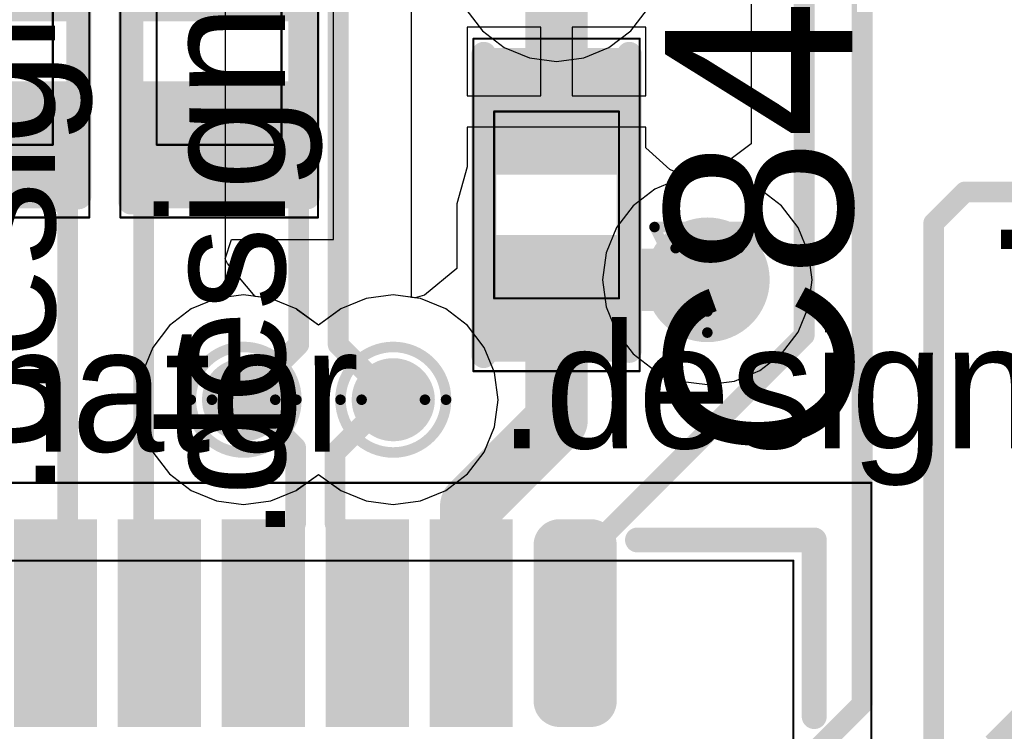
# Model space of a CAD drawing. Header units: millimetres. Extents: x 138 to 555, y 26 to 334.
# Tile 163 of 256: x 192.97 to 197.71, y 165.29 to 168.71. Entities that reach past the tile are written whole.
import ezdxf

# ---------------------------------------------------------------- set-up
doc = ezdxf.new("R2010")
doc.units = ezdxf.units.MM
for name, color, linetype in [('BottomLayer', 5, 'Continuous'), ('DrillDrawing', 1, 'Continuous'), ('Mechanical20', 56, 'Continuous'), ('Mechanical27', 56, 'Continuous'), ('MidLayer1', 16, 'Continuous'), ('MidLayer2', 76, 'Continuous'), ('MidLayer3', 90, 'Continuous'), ('MidLayer4', 156, 'Continuous'), ('MultiLayer', 9, 'Continuous'), ('TopLayer', 1, 'Continuous'), ('TopOverlay', 2, 'Continuous'), ('TopPaste', 8, 'Continuous'), ('TopSolder', 216, 'Continuous'), ('ViaHoleLayer', 16, 'Continuous')]:
    doc.layers.add(name, color=color, linetype=linetype)

# ---------------------------------------------------------------- blocks, each defined once
blk = doc.blocks.new('R0402_660')
at = {"layer": 'Mechanical20', "const_width": 0.01}
for points in [[(-0.8, -0.475), (-0.8, 0.475)], [(0.8, 0.475), (-0.8, 0.475)], [(0.8, -0.475), (0.8, 0.475)], [(0.8, -0.475), (-0.8, -0.475)]]:
    blk.add_lwpolyline(points, dxfattribs=at)
at = {"layer": 'Mechanical20', "const_width": 0.005}
for points in [[(-0.8025, 0.475, 1), (-0.7975, 0.475, 1)], [(-0.8025, 0.475, 1), (-0.7975, 0.475, 1)], [(0.7975, 0.475, 1), (0.8025, 0.475, 1)], [(0.7975, 0.475, 1), (0.8025, 0.475, 1)], [(-0.8025, -0.475, 1), (-0.7975, -0.475, 1)], [(-0.8025, -0.475, 1), (-0.7975, -0.475, 1)], [(0.7975, -0.475, 1), (0.8025, -0.475, 1)], [(0.7975, -0.475, 1), (0.8025, -0.475, 1)]]:
    blk.add_lwpolyline(points, format="xyb", close=True, dxfattribs=at)
at = {"layer": 'Mechanical27', "const_width": 0.01}
for points in [[(-0.45, -0.3), (-0.45, 0.3)], [(0.45, 0.3), (-0.45, 0.3)], [(0.45, -0.3), (0.45, 0.3)], [(0.45, -0.3), (-0.45, -0.3)]]:
    blk.add_lwpolyline(points, dxfattribs=at)
at = {"layer": 'Mechanical27', "const_width": 0.005}
for points in [[(-0.4525, 0.3, 1), (-0.4475, 0.3, 1)], [(-0.4525, 0.3, 1), (-0.4475, 0.3, 1)], [(0.4475, 0.3, 1), (0.4525, 0.3, 1)], [(0.4475, 0.3, 1), (0.4525, 0.3, 1)], [(-0.4525, -0.3, 1), (-0.4475, -0.3, 1)], [(-0.4525, -0.3, 1), (-0.4475, -0.3, 1)], [(0.4475, -0.3, 1), (0.4525, -0.3, 1)], [(0.4475, -0.3, 1), (0.4525, -0.3, 1)]]:
    blk.add_lwpolyline(points, format="xyb", close=True, dxfattribs=at)
at = {"layer": 'TopLayer'}
for points in [[(-0.195, -0.35), (-0.195, 0.35), (-0.705, -0.35), (-0.705, 0.35)], [(0.705, -0.35), (0.705, 0.35), (0.195, -0.35), (0.195, 0.35)]]:
    blk.add_solid(points, dxfattribs=at)
at = {"layer": 'TopOverlay', "const_width": 0.12}
for points in [[(0.7, 0.425), (-0.725, 0.425)], [(0.725, -0.425), (-0.725, -0.425)]]:
    blk.add_lwpolyline(points, dxfattribs=at)
at = {"layer": 'TopOverlay', "const_width": 0.06}
for points in [[(-0.755, 0.425, 1), (-0.695, 0.425, 1)], [(0.67, 0.425, 1), (0.73, 0.425, 1)], [(-0.755, -0.425, 1), (-0.695, -0.425, 1)], [(0.695, -0.425, 1), (0.755, -0.425, 1)]]:
    blk.add_lwpolyline(points, format="xyb", close=True, dxfattribs=at)
at = {"layer": 'TopPaste'}
for points in [[(-0.195, -0.35), (-0.195, 0.35), (-0.705, -0.35), (-0.705, 0.35)], [(0.705, -0.35), (0.705, 0.35), (0.195, -0.35), (0.195, 0.35)]]:
    blk.add_solid(points, dxfattribs=at)
at = {"layer": 'TopSolder'}
for points in [[(-0.145, -0.4), (-0.145, 0.4), (-0.755, -0.4), (-0.755, 0.4)], [(0.755, -0.4), (0.755, 0.4), (0.145, -0.4), (0.145, 0.4)]]:
    blk.add_solid(points, dxfattribs=at)
blk = doc.blocks.new('R0402_661')
at = {"layer": 'Mechanical20', "const_width": 0.01}
for points in [[(-0.8, -0.475), (-0.8, 0.475)], [(0.8, 0.475), (-0.8, 0.475)], [(0.8, -0.475), (0.8, 0.475)], [(0.8, -0.475), (-0.8, -0.475)]]:
    blk.add_lwpolyline(points, dxfattribs=at)
at = {"layer": 'Mechanical20', "const_width": 0.005}
for points in [[(-0.8025, 0.475, 1), (-0.7975, 0.475, 1)], [(-0.8025, 0.475, 1), (-0.7975, 0.475, 1)], [(0.7975, 0.475, 1), (0.8025, 0.475, 1)], [(0.7975, 0.475, 1), (0.8025, 0.475, 1)], [(-0.8025, -0.475, 1), (-0.7975, -0.475, 1)], [(-0.8025, -0.475, 1), (-0.7975, -0.475, 1)], [(0.7975, -0.475, 1), (0.8025, -0.475, 1)], [(0.7975, -0.475, 1), (0.8025, -0.475, 1)]]:
    blk.add_lwpolyline(points, format="xyb", close=True, dxfattribs=at)
at = {"layer": 'Mechanical27', "const_width": 0.01}
for points in [[(-0.45, -0.3), (-0.45, 0.3)], [(0.45, 0.3), (-0.45, 0.3)], [(0.45, -0.3), (0.45, 0.3)], [(0.45, -0.3), (-0.45, -0.3)]]:
    blk.add_lwpolyline(points, dxfattribs=at)
at = {"layer": 'Mechanical27', "const_width": 0.005}
for points in [[(-0.4525, 0.3, 1), (-0.4475, 0.3, 1)], [(-0.4525, 0.3, 1), (-0.4475, 0.3, 1)], [(0.4475, 0.3, 1), (0.4525, 0.3, 1)], [(0.4475, 0.3, 1), (0.4525, 0.3, 1)], [(-0.4525, -0.3, 1), (-0.4475, -0.3, 1)], [(-0.4525, -0.3, 1), (-0.4475, -0.3, 1)], [(0.4475, -0.3, 1), (0.4525, -0.3, 1)], [(0.4475, -0.3, 1), (0.4525, -0.3, 1)]]:
    blk.add_lwpolyline(points, format="xyb", close=True, dxfattribs=at)
at = {"layer": 'TopLayer'}
for points in [[(-0.195, -0.35), (-0.195, 0.35), (-0.705, -0.35), (-0.705, 0.35)], [(0.705, -0.35), (0.705, 0.35), (0.195, -0.35), (0.195, 0.35)]]:
    blk.add_solid(points, dxfattribs=at)
at = {"layer": 'TopOverlay', "const_width": 0.12}
for points in [[(0.7, 0.425), (-0.725, 0.425)], [(0.725, -0.425), (-0.725, -0.425)]]:
    blk.add_lwpolyline(points, dxfattribs=at)
at = {"layer": 'TopOverlay', "const_width": 0.06}
for points in [[(-0.755, 0.425, 1), (-0.695, 0.425, 1)], [(0.67, 0.425, 1), (0.73, 0.425, 1)], [(-0.755, -0.425, 1), (-0.695, -0.425, 1)], [(0.695, -0.425, 1), (0.755, -0.425, 1)]]:
    blk.add_lwpolyline(points, format="xyb", close=True, dxfattribs=at)
at = {"layer": 'TopPaste'}
for points in [[(-0.195, -0.35), (-0.195, 0.35), (-0.705, -0.35), (-0.705, 0.35)], [(0.705, -0.35), (0.705, 0.35), (0.195, -0.35), (0.195, 0.35)]]:
    blk.add_solid(points, dxfattribs=at)
at = {"layer": 'TopSolder'}
for points in [[(-0.145, -0.4), (-0.145, 0.4), (-0.755, -0.4), (-0.755, 0.4)], [(0.755, -0.4), (0.755, 0.4), (0.145, -0.4), (0.145, 0.4)]]:
    blk.add_solid(points, dxfattribs=at)
blk = doc.blocks.new('C0402_816')
at = {"layer": 'Mechanical20', "const_width": 0.01}
for points in [[(0.8, 0.4), (-0.8, 0.4)], [(-0.8, -0.4), (-0.8, 0.4)], [(0.8, -0.4), (0.8, 0.4)], [(0.8, -0.4), (-0.8, -0.4)]]:
    blk.add_lwpolyline(points, dxfattribs=at)
at = {"layer": 'Mechanical20', "const_width": 0.005}
for points in [[(-0.8025, 0.4, 1), (-0.7975, 0.4, 1)], [(-0.8025, 0.4, 1), (-0.7975, 0.4, 1)], [(0.7975, 0.4, 1), (0.8025, 0.4, 1)], [(0.7975, 0.4, 1), (0.8025, 0.4, 1)], [(-0.8025, -0.4, 1), (-0.7975, -0.4, 1)], [(-0.8025, -0.4, 1), (-0.7975, -0.4, 1)], [(0.7975, -0.4, 1), (0.8025, -0.4, 1)], [(0.7975, -0.4, 1), (0.8025, -0.4, 1)]]:
    blk.add_lwpolyline(points, format="xyb", close=True, dxfattribs=at)
at = {"layer": 'Mechanical27', "const_width": 0.01}
for points in [[(0.45, 0.3), (-0.45, 0.3)], [(-0.45, -0.3), (-0.45, 0.3)], [(0.45, -0.3), (0.45, 0.3)], [(0.45, -0.3), (-0.45, -0.3)]]:
    blk.add_lwpolyline(points, dxfattribs=at)
at = {"layer": 'Mechanical27', "const_width": 0.005}
for points in [[(-0.4525, 0.3, 1), (-0.4475, 0.3, 1)], [(-0.4525, 0.3, 1), (-0.4475, 0.3, 1)], [(0.4475, 0.3, 1), (0.4525, 0.3, 1)], [(0.4475, 0.3, 1), (0.4525, 0.3, 1)], [(-0.4525, -0.3, 1), (-0.4475, -0.3, 1)], [(-0.4525, -0.3, 1), (-0.4475, -0.3, 1)], [(0.4475, -0.3, 1), (0.4525, -0.3, 1)], [(0.4475, -0.3, 1), (0.4525, -0.3, 1)]]:
    blk.add_lwpolyline(points, format="xyb", close=True, dxfattribs=at)
at = {"layer": 'TopLayer'}
for points in [[(-0.195, -0.28), (-0.195, 0.28), (-0.705, -0.28), (-0.705, 0.28)], [(0.705, -0.28), (0.705, 0.28), (0.195, -0.28), (0.195, 0.28)]]:
    blk.add_solid(points, dxfattribs=at)
at = {"layer": 'TopOverlay', "const_width": 0.12}
for points in [[(0.7, 0.35), (-0.725, 0.35)], [(0.725, -0.35), (-0.725, -0.35)]]:
    blk.add_lwpolyline(points, dxfattribs=at)
at = {"layer": 'TopOverlay', "const_width": 0.06}
for points in [[(-0.755, 0.35, 1), (-0.695, 0.35, 1)], [(0.67, 0.35, 1), (0.73, 0.35, 1)], [(-0.755, -0.35, 1), (-0.695, -0.35, 1)], [(0.695, -0.35, 1), (0.755, -0.35, 1)]]:
    blk.add_lwpolyline(points, format="xyb", close=True, dxfattribs=at)
at = {"layer": 'TopPaste'}
for points in [[(-0.195, -0.28), (-0.195, 0.28), (-0.705, -0.28), (-0.705, 0.28)], [(0.705, -0.28), (0.705, 0.28), (0.195, -0.28), (0.195, 0.28)]]:
    blk.add_solid(points, dxfattribs=at)
at = {"layer": 'TopSolder'}
for points in [[(-0.145, -0.33), (-0.145, 0.33), (-0.755, -0.33), (-0.755, 0.33)], [(0.755, -0.33), (0.755, 0.33), (0.145, -0.33), (0.145, 0.33)]]:
    blk.add_solid(points, dxfattribs=at)
blk = doc.blocks.new('ICC_QFN36_EPAD_6X6_P050_937')
at = {"layer": 'Mechanical20', "const_width": 0.01}
for points in [[(3.425, 3.425), (-3.425, 3.425)], [(-3.425, -3.425), (-3.425, 3.425)]]:
    blk.add_lwpolyline(points, dxfattribs=at)
at = {"layer": 'Mechanical20', "const_width": 0.005}
blk.add_lwpolyline([(-3.4275, 3.425, 1), (-3.4225, 3.425, 1)], format="xyb", close=True, dxfattribs=at)
blk.add_lwpolyline([(-3.4275, 3.425, 1), (-3.4225, 3.425, 1)], format="xyb", close=True, dxfattribs=at)
at = {"layer": 'Mechanical27', "const_width": 0.01}
for points in [[(-3.05, -3.05), (-3.05, 3.05)], [(3.05, 3.05), (-3.05, 3.05)]]:
    blk.add_lwpolyline(points, dxfattribs=at)
at = {"layer": 'Mechanical27', "const_width": 0.005}
blk.add_lwpolyline([(-3.0525, 3.05, 1), (-3.0475, 3.05, 1)], format="xyb", close=True, dxfattribs=at)
blk.add_lwpolyline([(-3.0525, 3.05, 1), (-3.0475, 3.05, 1)], format="xyb", close=True, dxfattribs=at)
at = {"layer": 'TopLayer', "const_width": 0.075}
for points in [[(-3.1625, 2.075, 1), (-3.0875, 2.075, 1)], [(-2.4125, 2.075, 1), (-2.3375, 2.075, 1)], [(-3.1625, 1.925, 1), (-3.0875, 1.925, 1)], [(-2.4125, 1.925, 1), (-2.3375, 1.925, 1)]]:
    blk.add_lwpolyline(points, format="xyb", close=True, dxfattribs=at)
at = {"layer": 'TopLayer'}
for points in [[(-3.125, 1.85), (-2.375, 1.85), (-3.125, 2.15), (-2.375, 2.15)], [(-3.2, 1.925), (-2.3, 1.925), (-3.2, 2.075), (-2.3, 2.075)], [(-3.2, 1.35), (-2.3, 1.35), (-3.2, 1.65), (-2.3, 1.65)], [(-3.2, 0.85), (-2.3, 0.85), (-3.2, 1.15), (-2.3, 1.15)], [(-3.2, 0.35), (-2.3, 0.35), (-3.2, 0.65), (-2.3, 0.65)], [(-3.2, -0.15), (-2.3, -0.15), (-3.2, 0.15), (-2.3, 0.15)], [(-3.2, -0.65), (-2.3, -0.65), (-3.2, -0.35), (-2.3, -0.35)]]:
    blk.add_solid(points, dxfattribs=at)
at = {"layer": 'TopOverlay', "const_width": 0.12}
for points in [[(-3.15, 2.3), (-3.15, 3.15)], [(-2.3, 3.15), (-3.15, 3.15)]]:
    blk.add_lwpolyline(points, dxfattribs=at)
at = {"layer": 'TopOverlay', "const_width": 0.06}
for points in [[(-3.18, 3.15, 1), (-3.12, 3.15, 1)], [(-3.18, 3.15, 1), (-3.12, 3.15, 1)], [(-2.33, 3.15, 1), (-2.27, 3.15, 1)], [(-3.18, 2.3, 1), (-3.12, 2.3, 1)]]:
    blk.add_lwpolyline(points, format="xyb", close=True, dxfattribs=at)
at = {"layer": 'TopPaste', "const_width": 0.075}
for points in [[(-3.1625, 2.075, 1), (-3.0875, 2.075, 1)], [(-2.4125, 2.075, 1), (-2.3375, 2.075, 1)], [(-3.1625, 1.925, 1), (-3.0875, 1.925, 1)], [(-2.4125, 1.925, 1), (-2.3375, 1.925, 1)]]:
    blk.add_lwpolyline(points, format="xyb", close=True, dxfattribs=at)
at = {"layer": 'TopPaste'}
for points in [[(-3.125, 1.85), (-2.375, 1.85), (-3.125, 2.15), (-2.375, 2.15)], [(-3.2, 1.925), (-2.3, 1.925), (-3.2, 2.075), (-2.3, 2.075)], [(-3.2, 1.35), (-2.3, 1.35), (-3.2, 1.65), (-2.3, 1.65)], [(-3.2, 0.85), (-2.3, 0.85), (-3.2, 1.15), (-2.3, 1.15)], [(-3.2, 0.35), (-2.3, 0.35), (-3.2, 0.65), (-2.3, 0.65)], [(-3.2, -0.15), (-2.3, -0.15), (-3.2, 0.15), (-2.3, 0.15)], [(-3.2, -0.65), (-2.3, -0.65), (-3.2, -0.35), (-2.3, -0.35)]]:
    blk.add_solid(points, dxfattribs=at)
at = {"layer": 'TopSolder', "const_width": 0.125}
for points in [[(-3.1875, 2.075, 1), (-3.0625, 2.075, 1)], [(-2.4375, 2.075, 1), (-2.3125, 2.075, 1)], [(-3.1875, 1.925, 1), (-3.0625, 1.925, 1)], [(-2.4375, 1.925, 1), (-2.3125, 1.925, 1)]]:
    blk.add_lwpolyline(points, format="xyb", close=True, dxfattribs=at)
at = {"layer": 'TopSolder'}
for points in [[(-3.125, 1.8), (-2.375, 1.8), (-3.125, 2.2), (-2.375, 2.2)], [(-3.25, 1.925), (-2.25, 1.925), (-3.25, 2.075), (-2.25, 2.075)], [(-3.25, 1.3), (-2.25, 1.3), (-3.25, 1.7), (-2.25, 1.7)], [(-3.25, 0.8), (-2.25, 0.8), (-3.25, 1.2), (-2.25, 1.2)], [(-3.25, 0.3), (-2.25, 0.3), (-3.25, 0.7), (-2.25, 0.7)], [(-3.25, -0.2), (-2.25, -0.2), (-3.25, 0.2), (-2.25, 0.2)], [(-3.25, -0.7), (-2.25, -0.7), (-3.25, -0.3), (-2.25, -0.3)]]:
    blk.add_solid(points, dxfattribs=at)

msp = doc.modelspace()

# ---------------------------------------------------------------- linework, layer by layer
at = {"layer": 'BottomLayer'}
for p, q in [((194.8585, 167.3751), (194.8585, 179.3018)), ((193.9624, 171.1741), (193.9624, 167.3751)), ((196.2813, 167.9638), (196.1507, 167.9466)), ((196.4118, 167.9466), (196.2813, 167.9638)), ((196.1507, 167.9466), (196.0291, 167.8962)), ((196.5334, 167.8962), (196.4118, 167.9466)), ((196.0291, 167.8962), (195.9247, 167.8161)), ((196.6379, 167.8161), (196.5334, 167.8962)), ((195.9247, 167.8161), (195.8445, 167.7117)), ((196.718, 167.7117), (196.6379, 167.8161)), ((195.8445, 167.7117), (195.7941, 167.59)), ((196.7684, 167.59), (196.718, 167.7117)), ((195.7941, 167.59), (195.777, 167.4595)), ((196.7856, 167.4595), (196.7684, 167.59)), ((195.777, 167.4595), (195.7941, 167.329)), ((196.7684, 167.329), (196.7856, 167.4595)), ((193.92, 167.3695), (193.7983, 167.3191)), ((193.9624, 167.3751), (193.92, 167.3695)), ((194.901, 167.3695), (194.8585, 167.3751)), ((195.0226, 167.3191), (194.901, 167.3695)), ((193.7983, 167.3191), (193.6939, 167.239)), ((195.1271, 167.239), (195.0226, 167.3191)), ((195.7941, 167.329), (195.8445, 167.2073)), ((196.718, 167.2073), (196.7684, 167.329)), ((193.6939, 167.239), (193.6137, 167.1345)), ((195.2072, 167.1345), (195.1271, 167.239)), ((195.8445, 167.2073), (195.9247, 167.1029)), ((196.6379, 167.1029), (196.718, 167.2073)), ((193.6137, 167.1345), (193.5634, 167.0129)), ((195.2576, 167.0129), (195.2072, 167.1345)), ((195.9247, 167.1029), (196.0291, 167.0227)), ((196.5334, 167.0227), (196.6379, 167.1029)), ((193.5634, 167.0129), (193.5462, 166.8824)), ((195.2748, 166.8824), (195.2576, 167.0129)), ((196.0291, 167.0227), (196.1507, 166.9724)), ((196.4118, 166.9724), (196.5334, 167.0227)), ((196.1507, 166.9724), (196.2813, 166.9552)), ((196.2813, 166.9552), (196.4118, 166.9724)), ((193.5462, 166.8824), (193.5634, 166.7519)), ((195.2576, 166.7519), (195.2748, 166.8824)), ((193.5634, 166.7519), (193.6137, 166.6302)), ((195.2072, 166.6302), (195.2576, 166.7519)), ((193.6137, 166.6302), (193.6939, 166.5258)), ((195.1271, 166.5258), (195.2072, 166.6302)), ((193.6939, 166.5258), (193.7983, 166.4456)), ((194.3026, 166.4456), (194.4105, 166.5233)), ((194.4105, 166.5233), (194.5183, 166.4456)), ((195.0226, 166.4456), (195.1271, 166.5258)), ((193.7983, 166.4456), (193.92, 166.3952)), ((194.181, 166.3952), (194.3026, 166.4456)), ((194.5183, 166.4456), (194.6399, 166.3952)), ((194.901, 166.3952), (195.0226, 166.4456)), ((193.92, 166.3952), (194.0505, 166.3781)), ((194.0505, 166.3781), (194.181, 166.3952)), ((194.6399, 166.3952), (194.7705, 166.3781)), ((194.7705, 166.3781), (194.901, 166.3952))]:
    msp.add_line(p, q, dxfattribs=at)
at = {"layer": 'BottomLayer', "const_width": 0.1}
for points in [[(194.5054, 167.1474), (194.5054, 179.448)], [(194.3155, 167.1474), (194.3155, 171.1742)], [(194.0505, 166.8824), (194.3155, 167.1474)], [(194.5054, 167.1474), (194.7705, 166.8824)]]:
    msp.add_lwpolyline(points, dxfattribs=at)
at = {"layer": 'BottomLayer'}
for points, const_width in [([(196.1313, 167.4595, 1), (196.4313, 167.4595, 1)], 0.3), ([(194.2905, 167.1474, 1), (194.3405, 167.1474, 1)], 0.05), ([(194.2905, 167.1474, 1), (194.3405, 167.1474, 1)], 0.05), ([(194.4804, 167.1474, 1), (194.5304, 167.1474, 1)], 0.05), ([(194.4804, 167.1474, 1), (194.5304, 167.1474, 1)], 0.05), ([(193.9505, 166.8824, 1), (194.1505, 166.8824, 1)], 0.2), ([(194.6705, 166.8824, 1), (194.8705, 166.8824, 1)], 0.2), ([(194.0255, 166.8824, 1), (194.0755, 166.8824, 1)], 0.05), ([(194.7455, 166.8824, 1), (194.7955, 166.8824, 1)], 0.05)]:
    msp.add_lwpolyline(points, format="xyb", close=True, dxfattribs=dict(at, const_width=const_width))
at = {"layer": 'DrillDrawing', "const_width": 0.0508}
for points in [[(196.0273, 167.7135), (196.5353, 167.7135)], [(196.0273, 167.7135), (196.2813, 167.2055)], [(196.2813, 167.2055), (196.5353, 167.7135)], [(196.1289, 167.6119), (196.4337, 167.6119)], [(196.1289, 167.6119), (196.2813, 167.3071)], [(196.2813, 167.3071), (196.4337, 167.6119)]]:
    msp.add_lwpolyline(points, dxfattribs=at)
at = {"layer": 'DrillDrawing'}
for points, const_width in [([(196.0146, 167.7135, 1), (196.04, 167.7135, 1)], 0.0254), ([(196.0146, 167.7135, 1), (196.04, 167.7135, 1)], 0.0254), ([(196.5226, 167.7135, 1), (196.548, 167.7135, 1)], 0.0254), ([(196.5226, 167.7135, 1), (196.548, 167.7135, 1)], 0.0254), ([(196.1162, 167.6119, 1), (196.1416, 167.6119, 1)], 0.0254), ([(196.1162, 167.6119, 1), (196.1416, 167.6119, 1)], 0.0254), ([(196.421, 167.6119, 1), (196.4464, 167.6119, 1)], 0.0254), ([(196.421, 167.6119, 1), (196.4464, 167.6119, 1)], 0.0254), ([(196.2686, 167.3071, 1), (196.294, 167.3071, 1)], 0.0254), ([(196.2686, 167.3071, 1), (196.294, 167.3071, 1)], 0.0254), ([(196.2686, 167.2055, 1), (196.294, 167.2055, 1)], 0.0254), ([(196.2686, 167.2055, 1), (196.294, 167.2055, 1)], 0.0254), ([(194.3045, 166.8824, 1), (193.7965, 166.8824, 1)], 0.0508), ([(195.0245, 166.8824, 1), (194.5165, 166.8824, 1)], 0.0508), ([(194.2029, 166.8824, 1), (193.8981, 166.8824, 1)], 0.0508), ([(194.9229, 166.8824, 1), (194.6181, 166.8824, 1)], 0.0508), ([(193.7838, 166.8824, 1), (193.8092, 166.8824, 1)], 0.0254), ([(193.8854, 166.8824, 1), (193.9108, 166.8824, 1)], 0.0254), ([(194.1902, 166.8824, 1), (194.2156, 166.8824, 1)], 0.0254), ([(194.2918, 166.8824, 1), (194.3172, 166.8824, 1)], 0.0254), ([(194.5038, 166.8824, 1), (194.5292, 166.8824, 1)], 0.0254), ([(194.6054, 166.8824, 1), (194.6308, 166.8824, 1)], 0.0254), ([(194.9102, 166.8824, 1), (194.9356, 166.8824, 1)], 0.0254), ([(195.0118, 166.8824, 1), (195.0372, 166.8824, 1)], 0.0254)]:
    msp.add_lwpolyline(points, format="xyb", close=True, dxfattribs=dict(at, const_width=const_width))
at = {"layer": 'MidLayer1'}
for points, const_width in [([(196.1313, 167.4595, 1), (196.4313, 167.4595, 1)], 0.3), ([(193.9505, 166.8824, 1), (194.1505, 166.8824, 1)], 0.2), ([(194.6705, 166.8824, 1), (194.8705, 166.8824, 1)], 0.2)]:
    msp.add_lwpolyline(points, format="xyb", close=True, dxfattribs=dict(at, const_width=const_width))
at = {"layer": 'MidLayer2'}
for p, q in [((196.2813, 167.9638), (196.1507, 167.9466)), ((196.4118, 167.9466), (196.2813, 167.9638)), ((196.1507, 167.9466), (196.0291, 167.8962)), ((196.5334, 167.8962), (196.4118, 167.9466)), ((196.0291, 167.8962), (195.9247, 167.8161)), ((196.6379, 167.8161), (196.5334, 167.8962)), ((195.9247, 167.8161), (195.8445, 167.7117)), ((196.718, 167.7117), (196.6379, 167.8161)), ((195.8445, 167.7117), (195.7941, 167.59)), ((196.7684, 167.59), (196.718, 167.7117)), ((195.7941, 167.59), (195.777, 167.4595)), ((196.7856, 167.4595), (196.7684, 167.59)), ((195.777, 167.4595), (195.7941, 167.329)), ((196.7684, 167.329), (196.7856, 167.4595)), ((194.0505, 167.3867), (193.92, 167.3695)), ((194.181, 167.3695), (194.0505, 167.3867)), ((194.7705, 167.3867), (194.6399, 167.3695)), ((194.901, 167.3695), (194.7705, 167.3867)), ((193.92, 167.3695), (193.7983, 167.3191)), ((194.3026, 167.3191), (194.181, 167.3695)), ((194.6399, 167.3695), (194.5183, 167.3191)), ((195.0226, 167.3191), (194.901, 167.3695)), ((193.7983, 167.3191), (193.6939, 167.239)), ((194.4105, 167.2414), (194.3026, 167.3191)), ((194.5183, 167.3191), (194.4105, 167.2414)), ((195.1271, 167.239), (195.0226, 167.3191)), ((195.7941, 167.329), (195.8445, 167.2073)), ((196.718, 167.2073), (196.7684, 167.329)), ((193.6939, 167.239), (193.6137, 167.1345)), ((195.2072, 167.1345), (195.1271, 167.239)), ((195.8445, 167.2073), (195.9247, 167.1029)), ((196.6379, 167.1029), (196.718, 167.2073)), ((193.6137, 167.1345), (193.5634, 167.0129)), ((195.2576, 167.0129), (195.2072, 167.1345)), ((195.9247, 167.1029), (196.0291, 167.0227)), ((196.5334, 167.0227), (196.6379, 167.1029)), ((193.5634, 167.0129), (193.5462, 166.8824)), ((195.2748, 166.8824), (195.2576, 167.0129)), ((196.0291, 167.0227), (196.1507, 166.9724)), ((196.4118, 166.9724), (196.5334, 167.0227)), ((196.1507, 166.9724), (196.2813, 166.9552)), ((196.2813, 166.9552), (196.4118, 166.9724)), ((193.5462, 166.8824), (193.5634, 166.7519)), ((195.2576, 166.7519), (195.2748, 166.8824)), ((193.5634, 166.7519), (193.6137, 166.6302)), ((195.2072, 166.6302), (195.2576, 166.7519)), ((193.6137, 166.6302), (193.6939, 166.5258)), ((195.1271, 166.5258), (195.2072, 166.6302)), ((193.6939, 166.5258), (193.7983, 166.4456)), ((194.3026, 166.4456), (194.4105, 166.5233)), ((194.4105, 166.5233), (194.5183, 166.4456)), ((195.0226, 166.4456), (195.1271, 166.5258)), ((193.7983, 166.4456), (193.92, 166.3952)), ((194.181, 166.3952), (194.3026, 166.4456)), ((194.5183, 166.4456), (194.6399, 166.3952)), ((194.901, 166.3952), (195.0226, 166.4456)), ((193.92, 166.3952), (194.0505, 166.3781)), ((194.0505, 166.3781), (194.181, 166.3952)), ((194.6399, 166.3952), (194.7705, 166.3781)), ((194.7705, 166.3781), (194.901, 166.3952))]:
    msp.add_line(p, q, dxfattribs=at)
for points, const_width in [([(196.1313, 167.4595, 1), (196.4313, 167.4595, 1)], 0.3), ([(193.9505, 166.8824, 1), (194.1505, 166.8824, 1)], 0.2), ([(194.6705, 166.8824, 1), (194.8705, 166.8824, 1)], 0.2)]:
    msp.add_lwpolyline(points, format="xyb", close=True, dxfattribs=dict(at, const_width=const_width))
at = {"layer": 'MidLayer3'}
for p, q in [((196.2813, 167.9638), (196.1507, 167.9466)), ((196.4118, 167.9466), (196.2813, 167.9638)), ((196.1507, 167.9466), (196.0291, 167.8962)), ((196.5334, 167.8962), (196.4118, 167.9466)), ((196.0291, 167.8962), (195.9247, 167.8161)), ((196.6379, 167.8161), (196.5334, 167.8962)), ((195.9247, 167.8161), (195.8445, 167.7117)), ((196.718, 167.7117), (196.6379, 167.8161)), ((195.8445, 167.7117), (195.7941, 167.59)), ((196.7684, 167.59), (196.718, 167.7117)), ((195.7941, 167.59), (195.777, 167.4595)), ((196.7856, 167.4595), (196.7684, 167.59)), ((195.777, 167.4595), (195.7941, 167.329)), ((196.7684, 167.329), (196.7856, 167.4595)), ((194.0505, 167.3867), (193.92, 167.3695)), ((194.181, 167.3695), (194.0505, 167.3867)), ((194.7705, 167.3867), (194.6399, 167.3695)), ((194.901, 167.3695), (194.7705, 167.3867)), ((193.92, 167.3695), (193.7983, 167.3191)), ((194.3026, 167.3191), (194.181, 167.3695)), ((194.6399, 167.3695), (194.5183, 167.3191)), ((195.0226, 167.3191), (194.901, 167.3695)), ((193.7983, 167.3191), (193.6939, 167.239)), ((194.3106, 167.313), (194.3026, 167.3191)), ((194.4105, 167.2414), (194.3106, 167.313)), ((194.5104, 167.313), (194.4105, 167.2414)), ((194.5183, 167.3191), (194.5104, 167.313)), ((195.1271, 167.239), (195.0226, 167.3191)), ((195.7941, 167.329), (195.8445, 167.2073)), ((196.718, 167.2073), (196.7684, 167.329)), ((193.6939, 167.239), (193.6137, 167.1345)), ((195.2072, 167.1345), (195.1271, 167.239)), ((195.8445, 167.2073), (195.9247, 167.1029)), ((196.6379, 167.1029), (196.718, 167.2073)), ((193.6137, 167.1345), (193.5634, 167.0129)), ((195.2576, 167.0129), (195.2072, 167.1345)), ((195.9247, 167.1029), (196.0291, 167.0227)), ((196.5334, 167.0227), (196.6379, 167.1029)), ((193.5634, 167.0129), (193.5462, 166.8824)), ((195.2748, 166.8824), (195.2576, 167.0129)), ((196.0291, 167.0227), (196.1507, 166.9724)), ((196.4118, 166.9724), (196.5334, 167.0227)), ((196.1507, 166.9724), (196.2813, 166.9552)), ((196.2813, 166.9552), (196.4118, 166.9724)), ((193.5462, 166.8824), (193.5634, 166.7519)), ((195.2576, 166.7519), (195.2748, 166.8824)), ((193.5634, 166.7519), (193.6137, 166.6302)), ((195.2072, 166.6302), (195.2576, 166.7519)), ((193.6137, 166.6302), (193.6939, 166.5258)), ((195.1271, 166.5258), (195.2072, 166.6302)), ((193.6939, 166.5258), (193.7983, 166.4456)), ((194.3106, 166.4517), (194.4105, 166.5233)), ((194.4105, 166.5233), (194.5104, 166.4517)), ((195.0226, 166.4456), (195.1271, 166.5258)), ((193.7983, 166.4456), (193.92, 166.3952)), ((194.181, 166.3952), (194.3026, 166.4456)), ((194.3026, 166.4456), (194.3106, 166.4517)), ((194.5104, 166.4517), (194.5183, 166.4456)), ((194.5183, 166.4456), (194.6399, 166.3952)), ((194.901, 166.3952), (195.0226, 166.4456)), ((193.92, 166.3952), (194.0505, 166.3781)), ((194.0505, 166.3781), (194.181, 166.3952)), ((194.6399, 166.3952), (194.7705, 166.3781)), ((194.7705, 166.3781), (194.901, 166.3952))]:
    msp.add_line(p, q, dxfattribs=at)
for points, const_width in [([(196.1313, 167.4595, 1), (196.4313, 167.4595, 1)], 0.3), ([(193.9505, 166.8824, 1), (194.1505, 166.8824, 1)], 0.2), ([(194.6705, 166.8824, 1), (194.8705, 166.8824, 1)], 0.2)]:
    msp.add_lwpolyline(points, format="xyb", close=True, dxfattribs=dict(at, const_width=const_width))
at = {"layer": 'MidLayer4'}
for p, q in [((195.1192, 168.7627), (195.1993, 168.6582)), ((195.9125, 168.6582), (195.9927, 168.7627)), ((195.1993, 168.6582), (195.3038, 168.5781)), ((195.8081, 168.5781), (195.9125, 168.6582)), ((195.3038, 168.5781), (195.4254, 168.5277)), ((195.6865, 168.5277), (195.8081, 168.5781)), ((195.4254, 168.5277), (195.5559, 168.5105)), ((195.5559, 168.5105), (195.6865, 168.5277)), ((194.0505, 167.3867), (193.92, 167.3695)), ((194.181, 167.3695), (194.0505, 167.3867)), ((194.7705, 167.3867), (194.6399, 167.3695)), ((194.901, 167.3695), (194.7705, 167.3867)), ((193.92, 167.3695), (193.7983, 167.3191)), ((194.3026, 167.3191), (194.181, 167.3695)), ((194.6399, 167.3695), (194.5183, 167.3191)), ((195.0226, 167.3191), (194.901, 167.3695)), ((193.7983, 167.3191), (193.6939, 167.239)), ((194.3106, 167.313), (194.3026, 167.3191)), ((194.4105, 167.2414), (194.3106, 167.313)), ((194.5104, 167.313), (194.4105, 167.2414)), ((194.5183, 167.3191), (194.5104, 167.313)), ((195.1271, 167.239), (195.0226, 167.3191)), ((193.6939, 167.239), (193.6137, 167.1345)), ((195.2072, 167.1345), (195.1271, 167.239)), ((193.6137, 167.1345), (193.5634, 167.0129)), ((195.2576, 167.0129), (195.2072, 167.1345)), ((193.5634, 167.0129), (193.5462, 166.8824)), ((195.2748, 166.8824), (195.2576, 167.0129)), ((193.5462, 166.8824), (193.5634, 166.7519)), ((195.2576, 166.7519), (195.2748, 166.8824)), ((193.5634, 166.7519), (193.6137, 166.6302)), ((195.2072, 166.6302), (195.2576, 166.7519)), ((193.6137, 166.6302), (193.6939, 166.5258)), ((195.1271, 166.5258), (195.2072, 166.6302)), ((193.6939, 166.5258), (193.7983, 166.4456)), ((194.3106, 166.4517), (194.4105, 166.5233)), ((194.4105, 166.5233), (194.5104, 166.4517)), ((195.0226, 166.4456), (195.1271, 166.5258)), ((193.7983, 166.4456), (193.92, 166.3952)), ((194.181, 166.3952), (194.3026, 166.4456)), ((194.3026, 166.4456), (194.3106, 166.4517)), ((194.5104, 166.4517), (194.5183, 166.4456)), ((194.5183, 166.4456), (194.6399, 166.3952)), ((194.901, 166.3952), (195.0226, 166.4456)), ((193.92, 166.3952), (194.0505, 166.3781)), ((194.0505, 166.3781), (194.181, 166.3952)), ((194.6399, 166.3952), (194.7705, 166.3781)), ((194.7705, 166.3781), (194.901, 166.3952))]:
    msp.add_line(p, q, dxfattribs=at)
for points, const_width in [([(196.1313, 167.4595, 1), (196.4313, 167.4595, 1)], 0.3), ([(193.9505, 166.8824, 1), (194.1505, 166.8824, 1)], 0.2), ([(194.6705, 166.8824, 1), (194.8705, 166.8824, 1)], 0.2)]:
    msp.add_lwpolyline(points, format="xyb", close=True, dxfattribs=dict(at, const_width=const_width))
at = {"layer": 'MultiLayer'}
for points, const_width in [([(196.1313, 167.4595, 1), (196.4313, 167.4595, 1)], 0.3), ([(193.9505, 166.8824, 1), (194.1505, 166.8824, 1)], 0.2), ([(194.6705, 166.8824, 1), (194.8705, 166.8824, 1)], 0.2)]:
    msp.add_lwpolyline(points, format="xyb", close=True, dxfattribs=dict(at, const_width=const_width))
at = {"layer": 'TopLayer'}
for p, q in [((196.4922, 170.1591), (196.4922, 168.1135)), ((194.4829, 168.5543), (194.4829, 169.4643)), ((195.4809, 168.6748), (195.1259, 168.6748)), ((195.1259, 168.6748), (195.1259, 168.3448)), ((195.4809, 168.3448), (195.4809, 168.6748)), ((195.9859, 168.6748), (195.6309, 168.6748)), ((195.6309, 168.6748), (195.6309, 168.3448)), ((195.9859, 168.3448), (195.9859, 168.6748)), ((194.4829, 167.6543), (194.4829, 168.5543)), ((195.1259, 168.3448), (195.4809, 168.3448)), ((195.6309, 168.3448), (195.9859, 168.3448)), ((195.9859, 168.1948), (195.1259, 168.1948)), ((195.1259, 168.1948), (195.1259, 168.0041)), ((195.9859, 168.0948), (195.9859, 168.1948)), ((196.4922, 168.1135), (196.2922, 167.9624)), ((196.1013, 167.9911), (195.9859, 168.0948)), ((195.1259, 168.0041), (195.0759, 167.8248)), ((196.1859, 167.9513), (196.1013, 167.9911)), ((196.2813, 167.9638), (196.1859, 167.9513)), ((196.2922, 167.9624), (196.2813, 167.9638)), ((195.0759, 167.8248), (195.0759, 167.5135)), ((193.9611, 167.5598), (193.9917, 167.6543)), ((193.9917, 167.6543), (194.4829, 167.6543)), ((193.9728, 167.5373), (193.9611, 167.5598)), ((194.1059, 167.3794), (193.9728, 167.5373)), ((195.0759, 167.5135), (194.9207, 167.3858)), ((194.7705, 167.3867), (194.6399, 167.3695)), ((194.8759, 167.3728), (194.7705, 167.3867)), ((194.9207, 167.3858), (194.8759, 167.3728)), ((194.181, 167.3695), (194.1059, 167.3794)), ((194.3026, 167.3191), (194.181, 167.3695)), ((194.6399, 167.3695), (194.5183, 167.3191)), ((194.4105, 167.2414), (194.3026, 167.3191)), ((194.5183, 167.3191), (194.4105, 167.2414))]:
    msp.add_line(p, q, dxfattribs=at)
for points, const_width in [([(196.7471, 167.1917), (196.7471, 170.1591)], 0.1), ([(195.5559, 168.2698), (195.5559, 169.0148)], 0.3), ([(197.0262, 165.4182), (197.0262, 168.9381)], 0.1), ([(192.9, 168.1093), (193.2045, 167.8047)], 0.1), ([(193.8203, 168.0466), (193.883, 168.1093)], 0.1), ([(193.5701, 167.8689), (193.7478, 168.0466)], 0.1), ([(193.7478, 168.0466), (193.8203, 168.0466)], 0.1), ([(193.5701, 165.8827), (193.5701, 167.8689)], 0.1), ([(197.3705, 167.7324), (197.5205, 167.8824)], 0.1), ([(197.5205, 167.8824), (198.1705, 167.8824)], 0.1), ([(193.2045, 165.8665), (193.2045, 167.8047)], 0.1), ([(197.3705, 164.9824), (197.3705, 167.7324)], 0.1), ([(195.6167, 167.3091), (195.767, 167.4595)], 0.3), ([(195.767, 167.4595), (196.2813, 167.4595)], 0.3), ([(195.5559, 166.7827), (195.5559, 167.3699)], 0.3), ([(195.5559, 167.3699), (195.6167, 167.3091)], 0.3), ([(195.6455, 166.09), (196.7471, 167.1917)], 0.1), ([(194.0505, 166.8824), (194.0704, 166.8824)], 0.1), ([(194.0704, 166.8824), (194.3005, 166.6524)], 0.1), ([(194.4905, 166.6274), (194.7455, 166.8824)], 0.1), ([(194.7455, 166.8824), (194.7705, 166.8824)], 0.1), ([(195.1455, 166.3722), (195.5559, 166.7827)], 0.3), ([(194.3005, 166.2874), (194.3005, 166.6524)], 0.1), ([(194.4905, 166.2874), (194.4905, 166.6274)], 0.1), ([(195.1455, 165.8074), (195.1455, 166.3722)], 0.3), ([(194.1455, 166.1324), (194.3005, 166.2874)], 0.1), ([(194.4905, 166.2874), (194.6455, 166.1324)], 0.1), ([(194.1455, 165.8074), (194.1455, 166.1324)], 0.1), ([(194.6455, 165.8074), (194.6455, 166.1324)], 0.1), ([(195.6455, 165.8074), (195.6455, 166.09)], 0.1), ([(193.5701, 165.8827), (193.6455, 165.8074)], 0.1), ([(193.1455, 165.8074), (193.2045, 165.8665)], 0.1), ([(197.6543, 165.2256), (198.1763, 165.7476)], 0.1), ([(196.6654, 165.0574), (197.0262, 165.4182)], 0.1)]:
    msp.add_lwpolyline(points, dxfattribs=dict(at, const_width=const_width))
for points, const_width in [([(195.4809, 168.2698, 1), (195.6309, 168.2698, 1)], 0.15), ([(193.858, 168.1093, 1), (193.908, 168.1093, 1)], 0.05), ([(193.7228, 168.0466, 1), (193.7728, 168.0466, 1)], 0.05), ([(193.7228, 168.0466, 1), (193.7728, 168.0466, 1)], 0.05), ([(193.7953, 168.0466, 1), (193.8453, 168.0466, 1)], 0.05), ([(193.7953, 168.0466, 1), (193.8453, 168.0466, 1)], 0.05), ([(193.5451, 167.8689, 1), (193.5951, 167.8689, 1)], 0.05), ([(193.5451, 167.8689, 1), (193.5951, 167.8689, 1)], 0.05), ([(197.4955, 167.8824, 1), (197.5455, 167.8824, 1)], 0.05), ([(197.4955, 167.8824, 1), (197.5455, 167.8824, 1)], 0.05), ([(193.1795, 167.8047, 1), (193.2295, 167.8047, 1)], 0.05), ([(193.1795, 167.8047, 1), (193.2295, 167.8047, 1)], 0.05), ([(197.3455, 167.7324, 1), (197.3955, 167.7324, 1)], 0.05), ([(197.3455, 167.7324, 1), (197.3955, 167.7324, 1)], 0.05), ([(196.1313, 167.4595, 1), (196.4313, 167.4595, 1)], 0.3), ([(195.692, 167.4595, 1), (195.842, 167.4595, 1)], 0.15), ([(195.692, 167.4595, 1), (195.842, 167.4595, 1)], 0.15), ([(196.2063, 167.4595, 1), (196.3563, 167.4595, 1)], 0.15), ([(195.4809, 167.3699, 1), (195.6309, 167.3699, 1)], 0.15), ([(195.4809, 167.3699, 1), (195.6309, 167.3699, 1)], 0.15), ([(195.5417, 167.3091, 1), (195.6917, 167.3091, 1)], 0.15), ([(195.5417, 167.3091, 1), (195.6917, 167.3091, 1)], 0.15), ([(196.7221, 167.1917, 1), (196.7721, 167.1917, 1)], 0.05), ([(196.7221, 167.1917, 1), (196.7721, 167.1917, 1)], 0.05), ([(193.9505, 166.8824, 1), (194.1505, 166.8824, 1)], 0.2), ([(194.6705, 166.8824, 1), (194.8705, 166.8824, 1)], 0.2), ([(194.0255, 166.8824, 1), (194.0755, 166.8824, 1)], 0.05), ([(194.0454, 166.8824, 1), (194.0954, 166.8824, 1)], 0.05), ([(194.0454, 166.8824, 1), (194.0954, 166.8824, 1)], 0.05), ([(194.7205, 166.8824, 1), (194.7705, 166.8824, 1)], 0.05), ([(194.7205, 166.8824, 1), (194.7705, 166.8824, 1)], 0.05), ([(194.7455, 166.8824, 1), (194.7955, 166.8824, 1)], 0.05), ([(195.4809, 166.7827, 1), (195.6309, 166.7827, 1)], 0.15), ([(195.4809, 166.7827, 1), (195.6309, 166.7827, 1)], 0.15), ([(194.2755, 166.6524, 1), (194.3255, 166.6524, 1)], 0.05), ([(194.2755, 166.6524, 1), (194.3255, 166.6524, 1)], 0.05), ([(194.4655, 166.6274, 1), (194.5155, 166.6274, 1)], 0.05), ([(194.4655, 166.6274, 1), (194.5155, 166.6274, 1)], 0.05), ([(195.0705, 166.3722, 1), (195.2205, 166.3722, 1)], 0.15), ([(195.0705, 166.3722, 1), (195.2205, 166.3722, 1)], 0.15), ([(194.2755, 166.2874, 1), (194.3255, 166.2874, 1)], 0.05), ([(194.2755, 166.2874, 1), (194.3255, 166.2874, 1)], 0.05), ([(194.4655, 166.2874, 1), (194.5155, 166.2874, 1)], 0.05), ([(194.4655, 166.2874, 1), (194.5155, 166.2874, 1)], 0.05), ([(194.1205, 166.1324, 1), (194.1705, 166.1324, 1)], 0.05), ([(194.1205, 166.1324, 1), (194.1705, 166.1324, 1)], 0.05), ([(194.6205, 166.1324, 1), (194.6705, 166.1324, 1)], 0.05), ([(194.6205, 166.1324, 1), (194.6705, 166.1324, 1)], 0.05), ([(195.6205, 166.09, 1), (195.6704, 166.09, 1)], 0.05), ([(195.6205, 166.09, 1), (195.6704, 166.09, 1)], 0.05), ([(193.5451, 165.8827, 1), (193.5951, 165.8827, 1)], 0.05), ([(193.5451, 165.8827, 1), (193.5951, 165.8827, 1)], 0.05), ([(195.0705, 165.8074, 1), (195.2205, 165.8074, 1)], 0.15), ([(193.1795, 165.8665, 1), (193.2295, 165.8665, 1)], 0.05), ([(193.1795, 165.8665, 1), (193.2295, 165.8665, 1)], 0.05), ([(193.1205, 165.8074, 1), (193.1705, 165.8074, 1)], 0.05), ([(193.6205, 165.8074, 1), (193.6705, 165.8074, 1)], 0.05), ([(194.1205, 165.8074, 1), (194.1705, 165.8074, 1)], 0.05), ([(194.6205, 165.8074, 1), (194.6705, 165.8074, 1)], 0.05), ([(195.6205, 165.8074, 1), (195.6704, 165.8074, 1)], 0.05), ([(197.0012, 165.4182, 1), (197.0512, 165.4182, 1)], 0.05), ([(197.0012, 165.4182, 1), (197.0512, 165.4182, 1)], 0.05)]:
    msp.add_lwpolyline(points, format="xyb", close=True, dxfattribs=dict(at, const_width=const_width))
at = {"layer": 'ViaHoleLayer'}
for points, const_width in [([(196.2063, 167.4595, 1), (196.3563, 167.4595, 1)], 0.15), ([(194.0005, 166.8824, 1), (194.1005, 166.8824, 1)], 0.1), ([(194.7205, 166.8824, 1), (194.8205, 166.8824, 1)], 0.1)]:
    msp.add_lwpolyline(points, format="xyb", close=True, dxfattribs=dict(at, const_width=const_width))

# ---------------------------------------------------------------- block references
at = {"rotation": 270}
for name, p in [('R0402_661', (192.8329, 168.5593)), ('R0402_660', (193.9329, 168.5593)), ('C0402_816', (195.5559, 167.8198)), ('ICC_QFN36_EPAD_6X6_P050_937', (193.6455, 163.0574))]:
    msp.add_blockref(name, p, dxfattribs=at)

# ---------------------------------------------------------------- texts
at = {"layer": 'Mechanical27'}
for p in [(193.1436, 166.415), (194.2495, 166.1969)]:
    msp.add_text('.designator', height=0.599999, rotation=90, dxfattribs=at).set_placement(p)
for p in [(197.6205, 167.6074), (195.2775, 166.6486), (190.6358, 166.633)]:
    msp.add_text('.designator', height=0.599999, dxfattribs=at).set_placement(p)
at = {"layer": 'TopOverlay'}
msp.add_text('C84', height=0.9, rotation=90, dxfattribs=at).set_placement((196.9782, 166.6001))

doc.saveas('drawing.dxf')
